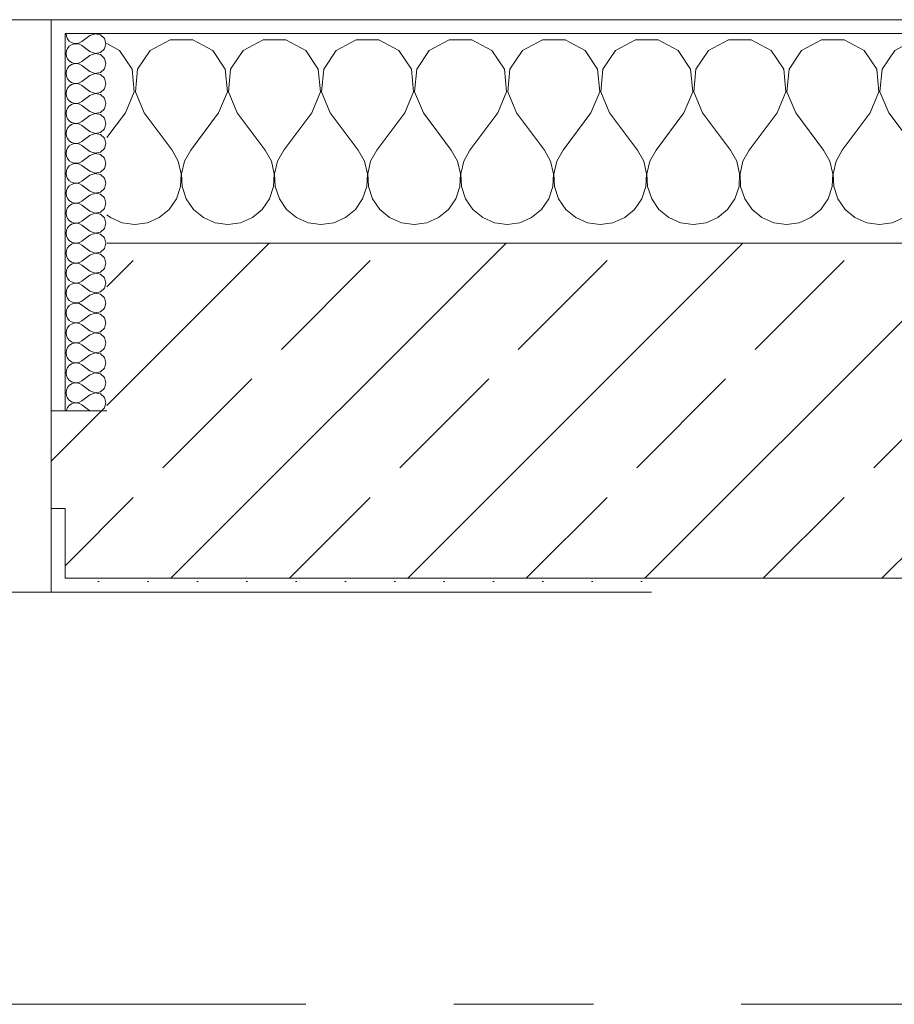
# Model space of a CAD drawing. Header units: metres. Extents: x -3.6 to 65.4, y -11 to 16.8.
# Tile 135 of 178: x 35.918 to 36.544, y 13.15 to 13.855. Entities that reach past the tile are written whole.
import ezdxf

# ---------------------------------------------------------------- set-up
doc = ezdxf.new("R2010")
doc.units = ezdxf.units.M
doc.header["$MEASUREMENT"] = 0
doc.linetypes.add('Strichlinie doppelt', pattern=[0.546806, 0.264583, -0.105833, 0.070556, -0.105833])
doc.layers.add('451 - Universal.Achsen Raster', color=7, linetype='Continuous')
doc.layers.add('604 - Struktur.Wand Aussen', color=7, linetype='Continuous')
pattern_1 = [(0, (0, 0), (0, 0.08660254), [0, -0.05]), (0, (0.025, 0.0433), (0, 0.08660254), [0, -0.05])]
pattern_2 = [(45, (0, 0), (-0.01767767, 0.01767767), [0, -0.025])]

# ---------------------------------------------------------------- blocks, each defined once
blk = doc.blocks.new('*X19')
at = {"layer": '604 - Struktur.Wand Aussen', "color": 7, "linetype": 'Continuous', "lineweight": 5}
for p, q in [((36.02521, 13.84066), (36.0109, 13.83299)), ((36.04145, 13.84066), (36.02521, 13.84066)), ((36.05576, 13.83299), (36.04145, 13.84066)), ((36.09188, 13.84066), (36.07757, 13.83299)), ((36.10812, 13.84066), (36.09188, 13.84066)), ((36.12243, 13.83299), (36.10812, 13.84066)), ((36.15855, 13.84066), (36.14424, 13.83299)), ((36.17479, 13.84066), (36.15855, 13.84066)), ((36.1891, 13.83299), (36.17479, 13.84066)), ((36.22521, 13.84066), (36.2109, 13.83299)), ((36.24145, 13.84066), (36.22521, 13.84066)), ((36.25576, 13.83299), (36.24145, 13.84066)), ((36.29188, 13.84066), (36.27757, 13.83299)), ((36.30812, 13.84066), (36.29188, 13.84066)), ((36.32243, 13.83299), (36.30812, 13.84066)), ((36.35855, 13.84066), (36.34424, 13.83299)), ((36.37479, 13.84066), (36.35855, 13.84066)), ((36.3891, 13.83299), (36.37479, 13.84066)), ((36.42521, 13.84066), (36.4109, 13.83299)), ((36.44145, 13.84066), (36.42521, 13.84066)), ((36.45576, 13.83299), (36.44145, 13.84066)), ((36.49188, 13.84066), (36.47757, 13.83299)), ((36.50812, 13.84066), (36.49188, 13.84066)), ((36.52243, 13.83299), (36.50812, 13.84066)), ((36.55855, 13.84066), (36.54424, 13.83299)), ((36.57479, 13.84066), (36.55855, 13.84066)), ((36.5891, 13.83299), (36.57479, 13.84066)), ((36.62521, 13.84066), (36.6109, 13.83299)), ((36.64145, 13.84066), (36.62521, 13.84066)), ((36.65576, 13.83299), (36.64145, 13.84066)), ((36.69188, 13.84066), (36.67757, 13.83299)), ((36.70812, 13.84066), (36.69188, 13.84066)), ((36.72243, 13.83299), (36.70812, 13.84066)), ((36.75855, 13.84066), (36.74424, 13.83299)), ((36.77479, 13.84066), (36.75855, 13.84066)), ((36.7891, 13.83299), (36.77479, 13.84066)), ((36.82521, 13.84066), (36.8109, 13.83299)), ((36.84145, 13.84066), (36.82521, 13.84066)), ((36.85576, 13.83299), (36.84145, 13.84066)), ((36.89188, 13.84066), (36.87757, 13.83299)), ((36.90812, 13.84066), (36.89188, 13.84066)), ((36.92243, 13.83299), (36.90812, 13.84066)), ((36.95855, 13.84066), (36.94424, 13.83299)), ((36.97479, 13.84066), (36.95855, 13.84066)), ((36.9891, 13.83299), (36.97479, 13.84066)), ((37.02521, 13.84066), (37.0109, 13.83299)), ((37.04145, 13.84066), (37.02521, 13.84066)), ((37.05576, 13.83299), (37.04145, 13.84066)), ((37.09, 13.83965), (37.07757, 13.83299)), ((35.9891, 13.83299), (35.98, 13.83787)), ((35.99808, 13.81947), (35.9891, 13.83299)), ((36.0109, 13.83299), (36.00192, 13.81947)), ((36.06475, 13.81947), (36.05576, 13.83299)), ((36.07757, 13.83299), (36.06858, 13.81947)), ((36.13142, 13.81947), (36.12243, 13.83299)), ((36.14424, 13.83299), (36.13525, 13.81947)), ((36.19808, 13.81947), (36.1891, 13.83299)), ((36.2109, 13.83299), (36.20192, 13.81947)), ((36.26475, 13.81947), (36.25576, 13.83299)), ((36.27757, 13.83299), (36.26858, 13.81947)), ((36.33142, 13.81947), (36.32243, 13.83299)), ((36.34424, 13.83299), (36.33525, 13.81947)), ((36.39808, 13.81947), (36.3891, 13.83299)), ((36.4109, 13.83299), (36.40192, 13.81947)), ((36.46475, 13.81947), (36.45576, 13.83299)), ((36.47757, 13.83299), (36.46858, 13.81947)), ((36.53142, 13.81947), (36.52243, 13.83299)), ((36.54424, 13.83299), (36.53525, 13.81947)), ((36.59808, 13.81947), (36.5891, 13.83299)), ((36.6109, 13.83299), (36.60192, 13.81947)), ((36.66475, 13.81947), (36.65576, 13.83299)), ((36.67757, 13.83299), (36.66858, 13.81947)), ((36.73142, 13.81947), (36.72243, 13.83299)), ((36.74424, 13.83299), (36.73525, 13.81947)), ((36.79808, 13.81947), (36.7891, 13.83299)), ((36.8109, 13.83299), (36.80192, 13.81947)), ((36.86475, 13.81947), (36.85576, 13.83299)), ((36.87757, 13.83299), (36.86858, 13.81947)), ((36.93142, 13.81947), (36.92243, 13.83299)), ((36.94424, 13.83299), (36.93525, 13.81947)), ((36.99808, 13.81947), (36.9891, 13.83299)), ((37.0109, 13.83299), (37.00192, 13.81947)), ((37.06475, 13.81947), (37.05576, 13.83299)), ((37.07757, 13.83299), (37.06858, 13.81947)), ((35.99962, 13.8033), (35.99808, 13.81947)), ((36.00192, 13.81947), (36.00038, 13.8033)), ((36.06629, 13.8033), (36.06475, 13.81947)), ((36.06858, 13.81947), (36.06705, 13.8033)), ((36.13295, 13.8033), (36.13142, 13.81947)), ((36.13525, 13.81947), (36.13371, 13.8033)), ((36.19962, 13.8033), (36.19808, 13.81947)), ((36.20192, 13.81947), (36.20038, 13.8033)), ((36.26629, 13.8033), (36.26475, 13.81947)), ((36.26858, 13.81947), (36.26705, 13.8033)), ((36.33295, 13.8033), (36.33142, 13.81947)), ((36.33525, 13.81947), (36.33371, 13.8033)), ((36.39962, 13.8033), (36.39808, 13.81947)), ((36.40192, 13.81947), (36.40038, 13.8033)), ((36.46629, 13.8033), (36.46475, 13.81947)), ((36.46858, 13.81947), (36.46705, 13.8033)), ((36.53295, 13.8033), (36.53142, 13.81947)), ((36.53525, 13.81947), (36.53371, 13.8033)), ((36.59962, 13.8033), (36.59808, 13.81947)), ((36.60192, 13.81947), (36.60038, 13.8033)), ((36.66629, 13.8033), (36.66475, 13.81947)), ((36.66858, 13.81947), (36.66705, 13.8033)), ((36.73295, 13.8033), (36.73142, 13.81947)), ((36.73525, 13.81947), (36.73371, 13.8033)), ((36.79962, 13.8033), (36.79808, 13.81947)), ((36.80192, 13.81947), (36.80038, 13.8033)), ((36.86629, 13.8033), (36.86475, 13.81947)), ((36.86858, 13.81947), (36.86705, 13.8033)), ((36.93295, 13.8033), (36.93142, 13.81947)), ((36.93525, 13.81947), (36.93371, 13.8033)), ((36.99962, 13.8033), (36.99808, 13.81947)), ((37.00192, 13.81947), (37.00038, 13.8033)), ((37.06629, 13.8033), (37.06475, 13.81947)), ((37.06858, 13.81947), (37.06705, 13.8033)), ((35.99333, 13.78833), (35.99962, 13.8033)), ((36.00038, 13.8033), (36.00667, 13.78833)), ((36.06, 13.78833), (36.06629, 13.8033)), ((36.06705, 13.8033), (36.07333, 13.78833)), ((36.12667, 13.78833), (36.13295, 13.8033)), ((36.13371, 13.8033), (36.14, 13.78833)), ((36.19333, 13.78833), (36.19962, 13.8033)), ((36.20038, 13.8033), (36.20667, 13.78833)), ((36.26, 13.78833), (36.26629, 13.8033)), ((36.26705, 13.8033), (36.27333, 13.78833)), ((36.32667, 13.78833), (36.33295, 13.8033)), ((36.33371, 13.8033), (36.34, 13.78833)), ((36.39333, 13.78833), (36.39962, 13.8033)), ((36.40038, 13.8033), (36.40667, 13.78833)), ((36.46, 13.78833), (36.46629, 13.8033)), ((36.46705, 13.8033), (36.47333, 13.78833)), ((36.52667, 13.78833), (36.53295, 13.8033)), ((36.53371, 13.8033), (36.54, 13.78833)), ((36.59333, 13.78833), (36.59962, 13.8033)), ((36.60038, 13.8033), (36.60667, 13.78833)), ((36.66, 13.78833), (36.66629, 13.8033)), ((36.66705, 13.8033), (36.67333, 13.78833)), ((36.72667, 13.78833), (36.73295, 13.8033)), ((36.73371, 13.8033), (36.74, 13.78833)), ((36.79333, 13.78833), (36.79962, 13.8033)), ((36.80038, 13.8033), (36.80667, 13.78833)), ((36.86, 13.78833), (36.86629, 13.8033)), ((36.86705, 13.8033), (36.87333, 13.78833)), ((36.92667, 13.78833), (36.93295, 13.8033)), ((36.93371, 13.8033), (36.94, 13.78833)), ((36.99333, 13.78833), (36.99962, 13.8033)), ((37.00038, 13.8033), (37.00667, 13.78833)), ((37.06, 13.78833), (37.06629, 13.8033)), ((37.06705, 13.8033), (37.07333, 13.78833)), ((35.99333, 13.78833), (35.98, 13.77056)), ((36.00667, 13.78833), (36.02667, 13.76167)), ((36.06, 13.78833), (36.04, 13.76167)), ((36.07333, 13.78833), (36.09333, 13.76167)), ((36.12667, 13.78833), (36.10667, 13.76167)), ((36.14, 13.78833), (36.16, 13.76167)), ((36.19333, 13.78833), (36.17333, 13.76167)), ((36.20667, 13.78833), (36.22667, 13.76167)), ((36.26, 13.78833), (36.24, 13.76167)), ((36.27333, 13.78833), (36.29333, 13.76167)), ((36.32667, 13.78833), (36.30667, 13.76167)), ((36.34, 13.78833), (36.36, 13.76167)), ((36.39333, 13.78833), (36.37333, 13.76167)), ((36.40667, 13.78833), (36.42667, 13.76167)), ((36.46, 13.78833), (36.44, 13.76167)), ((36.47333, 13.78833), (36.49333, 13.76167)), ((36.52667, 13.78833), (36.50667, 13.76167)), ((36.54, 13.78833), (36.56, 13.76167)), ((36.59333, 13.78833), (36.57333, 13.76167)), ((36.60667, 13.78833), (36.62667, 13.76167)), ((36.66, 13.78833), (36.64, 13.76167)), ((36.67333, 13.78833), (36.69333, 13.76167)), ((36.72667, 13.78833), (36.70667, 13.76167)), ((36.74, 13.78833), (36.76, 13.76167)), ((36.79333, 13.78833), (36.77333, 13.76167)), ((36.80667, 13.78833), (36.82667, 13.76167)), ((36.86, 13.78833), (36.84, 13.76167)), ((36.87333, 13.78833), (36.89333, 13.76167)), ((36.92667, 13.78833), (36.90667, 13.76167)), ((36.94, 13.78833), (36.96, 13.76167)), ((36.99333, 13.78833), (36.97333, 13.76167)), ((37.00667, 13.78833), (37.02667, 13.76167)), ((37.06, 13.78833), (37.04, 13.76167)), ((37.07333, 13.78833), (37.09, 13.76611)), ((36.03112, 13.75362), (36.02667, 13.76167)), ((36.04, 13.76167), (36.03555, 13.75362)), ((36.09778, 13.75362), (36.09333, 13.76167)), ((36.10667, 13.76167), (36.10222, 13.75362)), ((36.16445, 13.75362), (36.16, 13.76167)), ((36.17333, 13.76167), (36.16888, 13.75362)), ((36.23112, 13.75362), (36.22667, 13.76167)), ((36.24, 13.76167), (36.23555, 13.75362)), ((36.29778, 13.75362), (36.29333, 13.76167)), ((36.30667, 13.76167), (36.30222, 13.75362)), ((36.36445, 13.75362), (36.36, 13.76167)), ((36.37333, 13.76167), (36.36888, 13.75362)), ((36.43112, 13.75362), (36.42667, 13.76167)), ((36.44, 13.76167), (36.43555, 13.75362)), ((36.49778, 13.75362), (36.49333, 13.76167)), ((36.50667, 13.76167), (36.50222, 13.75362)), ((36.56445, 13.75362), (36.56, 13.76167)), ((36.57333, 13.76167), (36.56888, 13.75362)), ((36.63112, 13.75362), (36.62667, 13.76167)), ((36.64, 13.76167), (36.63555, 13.75362)), ((36.69778, 13.75362), (36.69333, 13.76167)), ((36.70667, 13.76167), (36.70222, 13.75362)), ((36.76445, 13.75362), (36.76, 13.76167)), ((36.77333, 13.76167), (36.76888, 13.75362)), ((36.83112, 13.75362), (36.82667, 13.76167)), ((36.84, 13.76167), (36.83555, 13.75362)), ((36.89778, 13.75362), (36.89333, 13.76167)), ((36.90667, 13.76167), (36.90222, 13.75362)), ((36.96445, 13.75362), (36.96, 13.76167)), ((36.97333, 13.76167), (36.96888, 13.75362)), ((37.03112, 13.75362), (37.02667, 13.76167)), ((37.04, 13.76167), (37.03555, 13.75362)), ((36.0332, 13.74466), (36.03112, 13.75362)), ((36.03555, 13.75362), (36.03347, 13.74466)), ((36.09987, 13.74466), (36.09778, 13.75362)), ((36.10222, 13.75362), (36.10013, 13.74466)), ((36.16653, 13.74466), (36.16445, 13.75362)), ((36.16888, 13.75362), (36.1668, 13.74466)), ((36.2332, 13.74466), (36.23112, 13.75362)), ((36.23555, 13.75362), (36.23347, 13.74466)), ((36.29987, 13.74466), (36.29778, 13.75362)), ((36.30222, 13.75362), (36.30013, 13.74466)), ((36.36653, 13.74466), (36.36445, 13.75362)), ((36.36888, 13.75362), (36.3668, 13.74466)), ((36.4332, 13.74466), (36.43112, 13.75362)), ((36.43555, 13.75362), (36.43347, 13.74466)), ((36.49987, 13.74466), (36.49778, 13.75362)), ((36.50222, 13.75362), (36.50013, 13.74466)), ((36.56653, 13.74466), (36.56445, 13.75362)), ((36.56888, 13.75362), (36.5668, 13.74466)), ((36.6332, 13.74466), (36.63112, 13.75362)), ((36.63555, 13.75362), (36.63347, 13.74466)), ((36.69987, 13.74466), (36.69778, 13.75362)), ((36.70222, 13.75362), (36.70013, 13.74466)), ((36.76653, 13.74466), (36.76445, 13.75362)), ((36.76888, 13.75362), (36.7668, 13.74466)), ((36.8332, 13.74466), (36.83112, 13.75362)), ((36.83555, 13.75362), (36.83347, 13.74466)), ((36.89987, 13.74466), (36.89778, 13.75362)), ((36.90222, 13.75362), (36.90013, 13.74466)), ((36.96653, 13.74466), (36.96445, 13.75362)), ((36.96888, 13.75362), (36.9668, 13.74466)), ((37.0332, 13.74466), (37.03112, 13.75362)), ((37.03555, 13.75362), (37.03347, 13.74466)), ((36.03275, 13.73547), (36.0332, 13.74466)), ((36.03347, 13.74466), (36.03391, 13.73547)), ((36.09942, 13.73547), (36.09987, 13.74466)), ((36.10013, 13.74466), (36.10058, 13.73547)), ((36.16609, 13.73547), (36.16653, 13.74466)), ((36.1668, 13.74466), (36.16725, 13.73547)), ((36.23275, 13.73547), (36.2332, 13.74466)), ((36.23347, 13.74466), (36.23391, 13.73547)), ((36.29942, 13.73547), (36.29987, 13.74466)), ((36.30013, 13.74466), (36.30058, 13.73547)), ((36.36609, 13.73547), (36.36653, 13.74466)), ((36.3668, 13.74466), (36.36725, 13.73547)), ((36.43275, 13.73547), (36.4332, 13.74466)), ((36.43347, 13.74466), (36.43391, 13.73547)), ((36.49942, 13.73547), (36.49987, 13.74466)), ((36.50013, 13.74466), (36.50058, 13.73547)), ((36.56609, 13.73547), (36.56653, 13.74466)), ((36.5668, 13.74466), (36.56725, 13.73547)), ((36.63275, 13.73547), (36.6332, 13.74466)), ((36.63347, 13.74466), (36.63391, 13.73547)), ((36.69942, 13.73547), (36.69987, 13.74466)), ((36.70013, 13.74466), (36.70058, 13.73547)), ((36.76609, 13.73547), (36.76653, 13.74466)), ((36.7668, 13.74466), (36.76725, 13.73547)), ((36.83275, 13.73547), (36.8332, 13.74466)), ((36.83347, 13.74466), (36.83391, 13.73547)), ((36.89942, 13.73547), (36.89987, 13.74466)), ((36.90013, 13.74466), (36.90058, 13.73547)), ((36.96609, 13.73547), (36.96653, 13.74466)), ((36.9668, 13.74466), (36.96725, 13.73547)), ((37.03275, 13.73547), (37.0332, 13.74466)), ((37.03347, 13.74466), (37.03391, 13.73547)), ((36.02981, 13.72676), (36.03275, 13.73547)), ((36.03391, 13.73547), (36.03685, 13.72676)), ((36.09648, 13.72676), (36.09942, 13.73547)), ((36.10058, 13.73547), (36.10352, 13.72676)), ((36.16315, 13.72676), (36.16609, 13.73547)), ((36.16725, 13.73547), (36.17019, 13.72676)), ((36.22981, 13.72676), (36.23275, 13.73547)), ((36.23391, 13.73547), (36.23685, 13.72676)), ((36.29648, 13.72676), (36.29942, 13.73547)), ((36.30058, 13.73547), (36.30352, 13.72676)), ((36.36315, 13.72676), (36.36609, 13.73547)), ((36.36725, 13.73547), (36.37019, 13.72676)), ((36.42981, 13.72676), (36.43275, 13.73547)), ((36.43391, 13.73547), (36.43685, 13.72676)), ((36.49648, 13.72676), (36.49942, 13.73547)), ((36.50058, 13.73547), (36.50352, 13.72676)), ((36.56315, 13.72676), (36.56609, 13.73547)), ((36.56725, 13.73547), (36.57019, 13.72676)), ((36.62981, 13.72676), (36.63275, 13.73547)), ((36.63391, 13.73547), (36.63685, 13.72676)), ((36.69648, 13.72676), (36.69942, 13.73547)), ((36.70058, 13.73547), (36.70352, 13.72676)), ((36.76315, 13.72676), (36.76609, 13.73547)), ((36.76725, 13.73547), (36.77019, 13.72676)), ((36.82981, 13.72676), (36.83275, 13.73547)), ((36.83391, 13.73547), (36.83685, 13.72676)), ((36.89648, 13.72676), (36.89942, 13.73547)), ((36.90058, 13.73547), (36.90352, 13.72676)), ((36.96315, 13.72676), (36.96609, 13.73547)), ((36.96725, 13.73547), (36.97019, 13.72676)), ((37.02981, 13.72676), (37.03275, 13.73547)), ((37.03391, 13.73547), (37.03685, 13.72676)), ((36.02461, 13.71918), (36.02981, 13.72676)), ((36.03685, 13.72676), (36.04206, 13.71918)), ((36.09127, 13.71918), (36.09648, 13.72676)), ((36.10352, 13.72676), (36.10873, 13.71918)), ((36.15794, 13.71918), (36.16315, 13.72676)), ((36.17019, 13.72676), (36.17539, 13.71918)), ((36.22461, 13.71918), (36.22981, 13.72676)), ((36.23685, 13.72676), (36.24206, 13.71918)), ((36.29127, 13.71918), (36.29648, 13.72676)), ((36.30352, 13.72676), (36.30873, 13.71918)), ((36.35794, 13.71918), (36.36315, 13.72676)), ((36.37019, 13.72676), (36.37539, 13.71918)), ((36.42461, 13.71918), (36.42981, 13.72676)), ((36.43685, 13.72676), (36.44206, 13.71918)), ((36.49127, 13.71918), (36.49648, 13.72676)), ((36.50352, 13.72676), (36.50873, 13.71918)), ((36.55794, 13.71918), (36.56315, 13.72676)), ((36.57019, 13.72676), (36.57539, 13.71918)), ((36.62461, 13.71918), (36.62981, 13.72676)), ((36.63685, 13.72676), (36.64206, 13.71918)), ((36.69127, 13.71918), (36.69648, 13.72676)), ((36.70352, 13.72676), (36.70873, 13.71918)), ((36.75794, 13.71918), (36.76315, 13.72676)), ((36.77019, 13.72676), (36.77539, 13.71918)), ((36.82461, 13.71918), (36.82981, 13.72676)), ((36.83685, 13.72676), (36.84206, 13.71918)), ((36.89127, 13.71918), (36.89648, 13.72676)), ((36.90352, 13.72676), (36.90873, 13.71918)), ((36.95794, 13.71918), (36.96315, 13.72676)), ((36.97019, 13.72676), (36.97539, 13.71918)), ((37.02461, 13.71918), (37.02981, 13.72676)), ((37.03685, 13.72676), (37.04206, 13.71918)), ((35.98, 13.71536), (35.98248, 13.71331)), ((35.98248, 13.71331), (35.99089, 13.7096)), ((36.00911, 13.7096), (36.01752, 13.71331)), ((36.01752, 13.71331), (36.02461, 13.71918)), ((36.04206, 13.71918), (36.04914, 13.71331)), ((36.04914, 13.71331), (36.05756, 13.7096)), ((36.07578, 13.7096), (36.08419, 13.71331)), ((36.08419, 13.71331), (36.09127, 13.71918)), ((36.10873, 13.71918), (36.11581, 13.71331)), ((36.11581, 13.71331), (36.12422, 13.7096)), ((36.14244, 13.7096), (36.15086, 13.71331)), ((36.15086, 13.71331), (36.15794, 13.71918)), ((36.17539, 13.71918), (36.18248, 13.71331)), ((36.18248, 13.71331), (36.19089, 13.7096)), ((36.20911, 13.7096), (36.21752, 13.71331)), ((36.21752, 13.71331), (36.22461, 13.71918)), ((36.24206, 13.71918), (36.24914, 13.71331)), ((36.24914, 13.71331), (36.25756, 13.7096)), ((36.27578, 13.7096), (36.28419, 13.71331)), ((36.28419, 13.71331), (36.29127, 13.71918)), ((36.30873, 13.71918), (36.31581, 13.71331)), ((36.31581, 13.71331), (36.32422, 13.7096)), ((36.34244, 13.7096), (36.35086, 13.71331)), ((36.35086, 13.71331), (36.35794, 13.71918)), ((36.37539, 13.71918), (36.38248, 13.71331)), ((36.38248, 13.71331), (36.39089, 13.7096)), ((36.40911, 13.7096), (36.41752, 13.71331)), ((36.41752, 13.71331), (36.42461, 13.71918)), ((36.44206, 13.71918), (36.44914, 13.71331)), ((36.44914, 13.71331), (36.45756, 13.7096)), ((36.47578, 13.7096), (36.48419, 13.71331)), ((36.48419, 13.71331), (36.49127, 13.71918)), ((36.50873, 13.71918), (36.51581, 13.71331)), ((36.51581, 13.71331), (36.52422, 13.7096)), ((36.54244, 13.7096), (36.55086, 13.71331)), ((36.55086, 13.71331), (36.55794, 13.71918)), ((36.57539, 13.71918), (36.58248, 13.71331)), ((36.58248, 13.71331), (36.59089, 13.7096)), ((36.60911, 13.7096), (36.61752, 13.71331)), ((36.61752, 13.71331), (36.62461, 13.71918)), ((36.64206, 13.71918), (36.64914, 13.71331)), ((36.64914, 13.71331), (36.65756, 13.7096)), ((36.67578, 13.7096), (36.68419, 13.71331)), ((36.68419, 13.71331), (36.69127, 13.71918)), ((36.70873, 13.71918), (36.71581, 13.71331)), ((36.71581, 13.71331), (36.72422, 13.7096)), ((36.74244, 13.7096), (36.75086, 13.71331)), ((36.75086, 13.71331), (36.75794, 13.71918)), ((36.77539, 13.71918), (36.78248, 13.71331)), ((36.78248, 13.71331), (36.79089, 13.7096)), ((36.80911, 13.7096), (36.81752, 13.71331)), ((36.81752, 13.71331), (36.82461, 13.71918)), ((36.84206, 13.71918), (36.84914, 13.71331)), ((36.84914, 13.71331), (36.85756, 13.7096)), ((36.87578, 13.7096), (36.88419, 13.71331)), ((36.88419, 13.71331), (36.89127, 13.71918)), ((36.90873, 13.71918), (36.91581, 13.71331)), ((36.91581, 13.71331), (36.92422, 13.7096)), ((36.94244, 13.7096), (36.95086, 13.71331)), ((36.95086, 13.71331), (36.95794, 13.71918)), ((36.97539, 13.71918), (36.98248, 13.71331)), ((36.98248, 13.71331), (36.99089, 13.7096)), ((37.00911, 13.7096), (37.01752, 13.71331)), ((37.01752, 13.71331), (37.02461, 13.71918)), ((37.04206, 13.71918), (37.04914, 13.71331)), ((37.04914, 13.71331), (37.05756, 13.7096)), ((37.07578, 13.7096), (37.08419, 13.71331)), ((37.08419, 13.71331), (37.09, 13.71813)), ((35.99089, 13.7096), (36, 13.70833)), ((36, 13.70833), (36.00911, 13.7096)), ((36.05756, 13.7096), (36.06667, 13.70833)), ((36.06667, 13.70833), (36.07578, 13.7096)), ((36.12422, 13.7096), (36.13333, 13.70833)), ((36.13333, 13.70833), (36.14244, 13.7096)), ((36.19089, 13.7096), (36.2, 13.70833)), ((36.2, 13.70833), (36.20911, 13.7096)), ((36.25756, 13.7096), (36.26667, 13.70833)), ((36.26667, 13.70833), (36.27578, 13.7096)), ((36.32422, 13.7096), (36.33333, 13.70833)), ((36.33333, 13.70833), (36.34244, 13.7096)), ((36.39089, 13.7096), (36.4, 13.70833)), ((36.4, 13.70833), (36.40911, 13.7096)), ((36.45756, 13.7096), (36.46667, 13.70833)), ((36.46667, 13.70833), (36.47578, 13.7096)), ((36.52422, 13.7096), (36.53333, 13.70833)), ((36.53333, 13.70833), (36.54244, 13.7096)), ((36.59089, 13.7096), (36.6, 13.70833)), ((36.6, 13.70833), (36.60911, 13.7096)), ((36.65756, 13.7096), (36.66667, 13.70833)), ((36.66667, 13.70833), (36.67578, 13.7096)), ((36.72422, 13.7096), (36.73333, 13.70833)), ((36.73333, 13.70833), (36.74244, 13.7096)), ((36.79089, 13.7096), (36.8, 13.70833)), ((36.8, 13.70833), (36.80911, 13.7096)), ((36.85756, 13.7096), (36.86667, 13.70833)), ((36.86667, 13.70833), (36.87578, 13.7096)), ((36.92422, 13.7096), (36.93333, 13.70833)), ((36.93333, 13.70833), (36.94244, 13.7096)), ((36.99089, 13.7096), (37, 13.70833)), ((37, 13.70833), (37.00911, 13.7096)), ((37.05756, 13.7096), (37.06667, 13.70833)), ((37.06667, 13.70833), (37.07578, 13.7096))]:
    blk.add_line(p, q, dxfattribs=at)
blk = doc.blocks.new('*X44')
at = {"layer": '604 - Struktur.Wand Aussen', "color": 7, "linetype": 'Continuous', "lineweight": 5}
for p, q in [((35.95071, 13.845), (35.95099, 13.84305)), ((35.95099, 13.84305), (35.95178, 13.84124)), ((35.95178, 13.84124), (35.95304, 13.83973)), ((35.95304, 13.83973), (35.95466, 13.83861)), ((35.96786, 13.84357), (35.96214, 13.83929)), ((35.9715, 13.84497), (35.96786, 13.84357)), ((35.97534, 13.84425), (35.9715, 13.84497)), ((35.97822, 13.84161), (35.97534, 13.84425)), ((35.97929, 13.83786), (35.97822, 13.84161)), ((35.95099, 13.83267), (35.95071, 13.83071)), ((35.95178, 13.83447), (35.95099, 13.83267)), ((35.95304, 13.83599), (35.95178, 13.83447)), ((35.95466, 13.8371), (35.95304, 13.83599)), ((35.95466, 13.83861), (35.95653, 13.83798)), ((35.95653, 13.83773), (35.95466, 13.8371)), ((35.95653, 13.83798), (35.9585, 13.83789)), ((35.9585, 13.83783), (35.95653, 13.83773)), ((35.9585, 13.83789), (35.96042, 13.83833)), ((35.96042, 13.83738), (35.9585, 13.83783)), ((35.96042, 13.83833), (35.96214, 13.83929)), ((35.96214, 13.83643), (35.96042, 13.83738)), ((35.96786, 13.83214), (35.96214, 13.83643)), ((35.97534, 13.83147), (35.97822, 13.8341)), ((35.97822, 13.8341), (35.97929, 13.83786)), ((35.95071, 13.83071), (35.95099, 13.82876)), ((35.95099, 13.82876), (35.95178, 13.82696)), ((35.95178, 13.82696), (35.95304, 13.82544)), ((35.95304, 13.82544), (35.95466, 13.82433)), ((35.96786, 13.82929), (35.96214, 13.825)), ((35.96786, 13.83214), (35.9715, 13.83074)), ((35.9715, 13.83069), (35.96786, 13.82929)), ((35.9715, 13.83074), (35.97534, 13.83147)), ((35.97534, 13.82996), (35.9715, 13.83069)), ((35.97822, 13.82733), (35.97534, 13.82996)), ((35.97929, 13.82357), (35.97822, 13.82733)), ((35.95099, 13.81838), (35.95071, 13.81643)), ((35.95178, 13.82018), (35.95099, 13.81838)), ((35.95304, 13.8217), (35.95178, 13.82018)), ((35.95466, 13.82282), (35.95304, 13.8217)), ((35.95466, 13.82433), (35.95653, 13.8237)), ((35.95653, 13.82345), (35.95466, 13.82282)), ((35.95653, 13.8237), (35.9585, 13.8236)), ((35.9585, 13.82354), (35.95653, 13.82345)), ((35.9585, 13.8236), (35.96042, 13.82405)), ((35.96042, 13.8231), (35.9585, 13.82354)), ((35.96042, 13.82405), (35.96214, 13.825)), ((35.96214, 13.82214), (35.96042, 13.8231)), ((35.96786, 13.81786), (35.96214, 13.82214)), ((35.97534, 13.81718), (35.97822, 13.81982)), ((35.97822, 13.81982), (35.97929, 13.82357)), ((35.95071, 13.81643), (35.95099, 13.81448)), ((35.95099, 13.81448), (35.95178, 13.81267)), ((35.95178, 13.81267), (35.95304, 13.81116)), ((35.96786, 13.815), (35.96214, 13.81071)), ((35.96786, 13.81786), (35.9715, 13.81646)), ((35.9715, 13.8164), (35.96786, 13.815)), ((35.9715, 13.81646), (35.97534, 13.81718)), ((35.97534, 13.81567), (35.9715, 13.8164)), ((35.97822, 13.81304), (35.97534, 13.81567)), ((35.97929, 13.80929), (35.97822, 13.81304)), ((35.95178, 13.8059), (35.95099, 13.80409)), ((35.95304, 13.80742), (35.95178, 13.8059)), ((35.95304, 13.81116), (35.95466, 13.81004)), ((35.95466, 13.80853), (35.95304, 13.80742)), ((35.95466, 13.81004), (35.95653, 13.80941)), ((35.95653, 13.80916), (35.95466, 13.80853)), ((35.95653, 13.80941), (35.9585, 13.80931)), ((35.9585, 13.80926), (35.95653, 13.80916)), ((35.9585, 13.80931), (35.96042, 13.80976)), ((35.96042, 13.80881), (35.9585, 13.80926)), ((35.96042, 13.80976), (35.96214, 13.81071)), ((35.96214, 13.80786), (35.96042, 13.80881)), ((35.96786, 13.80357), (35.96214, 13.80786)), ((35.97534, 13.8029), (35.97822, 13.80553)), ((35.97822, 13.80553), (35.97929, 13.80929)), ((35.95099, 13.80409), (35.95071, 13.80214)), ((35.95071, 13.80214), (35.95099, 13.80019)), ((35.95099, 13.80019), (35.95178, 13.79839)), ((35.95178, 13.79839), (35.95304, 13.79687)), ((35.96786, 13.80071), (35.96214, 13.79643)), ((35.96786, 13.80357), (35.9715, 13.80217)), ((35.9715, 13.80211), (35.96786, 13.80071)), ((35.9715, 13.80217), (35.97534, 13.8029)), ((35.97534, 13.80139), (35.9715, 13.80211)), ((35.97822, 13.79876), (35.97534, 13.80139)), ((35.97929, 13.795), (35.97822, 13.79876)), ((35.95178, 13.79161), (35.95099, 13.78981)), ((35.95304, 13.79313), (35.95178, 13.79161)), ((35.95304, 13.79687), (35.95466, 13.79575)), ((35.95466, 13.79425), (35.95304, 13.79313)), ((35.95466, 13.79575), (35.95653, 13.79512)), ((35.95653, 13.79488), (35.95466, 13.79425)), ((35.95653, 13.79512), (35.9585, 13.79503)), ((35.9585, 13.79497), (35.95653, 13.79488)), ((35.9585, 13.79503), (35.96042, 13.79547)), ((35.96042, 13.79453), (35.9585, 13.79497)), ((35.96042, 13.79547), (35.96214, 13.79643)), ((35.96214, 13.79357), (35.96042, 13.79453)), ((35.96786, 13.78929), (35.96214, 13.79357)), ((35.97534, 13.78861), (35.97822, 13.79124)), ((35.97822, 13.79124), (35.97929, 13.795)), ((35.95099, 13.78981), (35.95071, 13.78786)), ((35.95071, 13.78786), (35.95099, 13.78591)), ((35.95099, 13.78591), (35.95178, 13.7841)), ((35.95178, 13.7841), (35.95304, 13.78258)), ((35.96786, 13.78643), (35.96214, 13.78214)), ((35.96786, 13.78929), (35.9715, 13.78789)), ((35.9715, 13.78783), (35.96786, 13.78643)), ((35.9715, 13.78789), (35.97534, 13.78861)), ((35.97534, 13.7871), (35.9715, 13.78783)), ((35.97822, 13.78447), (35.97534, 13.7871)), ((35.97929, 13.78071), (35.97822, 13.78447)), ((35.95178, 13.77733), (35.95099, 13.77552)), ((35.95304, 13.77884), (35.95178, 13.77733)), ((35.95304, 13.78258), (35.95466, 13.78147)), ((35.95466, 13.77996), (35.95304, 13.77884)), ((35.95466, 13.78147), (35.95653, 13.78084)), ((35.95653, 13.78059), (35.95466, 13.77996)), ((35.95653, 13.78084), (35.9585, 13.78074)), ((35.9585, 13.78069), (35.95653, 13.78059)), ((35.9585, 13.78074), (35.96042, 13.78119)), ((35.96042, 13.78024), (35.9585, 13.78069)), ((35.96042, 13.78119), (35.96214, 13.78214)), ((35.96214, 13.77929), (35.96042, 13.78024)), ((35.96786, 13.775), (35.96214, 13.77929)), ((35.97534, 13.77433), (35.97822, 13.77696)), ((35.97822, 13.77696), (35.97929, 13.78071)), ((35.95099, 13.77552), (35.95071, 13.77357)), ((35.95071, 13.77357), (35.95099, 13.77162)), ((35.95099, 13.77162), (35.95178, 13.76982)), ((35.95178, 13.76982), (35.95304, 13.7683)), ((35.96786, 13.77214), (35.96214, 13.76786)), ((35.96786, 13.775), (35.9715, 13.7736)), ((35.9715, 13.77354), (35.96786, 13.77214)), ((35.9715, 13.7736), (35.97534, 13.77433)), ((35.97534, 13.77282), (35.9715, 13.77354)), ((35.97822, 13.77018), (35.97534, 13.77282)), ((35.97929, 13.76643), (35.97822, 13.77018)), ((35.95178, 13.76304), (35.95099, 13.76124)), ((35.95304, 13.76456), (35.95178, 13.76304)), ((35.95304, 13.7683), (35.95466, 13.76718)), ((35.95466, 13.76567), (35.95304, 13.76456)), ((35.95466, 13.76718), (35.95653, 13.76655)), ((35.95653, 13.7663), (35.95466, 13.76567)), ((35.95653, 13.76655), (35.9585, 13.76646)), ((35.9585, 13.7664), (35.95653, 13.7663)), ((35.9585, 13.76646), (35.96042, 13.7669)), ((35.96042, 13.76595), (35.9585, 13.7664)), ((35.96042, 13.7669), (35.96214, 13.76786)), ((35.96214, 13.765), (35.96042, 13.76595)), ((35.96786, 13.76071), (35.96214, 13.765)), ((35.97534, 13.76004), (35.97822, 13.76267)), ((35.97822, 13.76267), (35.97929, 13.76643)), ((35.95099, 13.76124), (35.95071, 13.75929)), ((35.95071, 13.75929), (35.95099, 13.75733)), ((35.95099, 13.75733), (35.95178, 13.75553)), ((35.95178, 13.75553), (35.95304, 13.75401)), ((35.96786, 13.75786), (35.96214, 13.75357)), ((35.96786, 13.76071), (35.9715, 13.75931)), ((35.9715, 13.75926), (35.96786, 13.75786)), ((35.9715, 13.75931), (35.97534, 13.76004)), ((35.97534, 13.75853), (35.9715, 13.75926)), ((35.97822, 13.7559), (35.97534, 13.75853)), ((35.97929, 13.75214), (35.97822, 13.7559)), ((35.95178, 13.74876), (35.95099, 13.74695)), ((35.95304, 13.75027), (35.95178, 13.74876)), ((35.95304, 13.75401), (35.95466, 13.7529)), ((35.95466, 13.75139), (35.95304, 13.75027)), ((35.95466, 13.7529), (35.95653, 13.75227)), ((35.95653, 13.75202), (35.95466, 13.75139)), ((35.95653, 13.75227), (35.9585, 13.75217)), ((35.9585, 13.75211), (35.95653, 13.75202)), ((35.9585, 13.75217), (35.96042, 13.75262)), ((35.96042, 13.75167), (35.9585, 13.75211)), ((35.96042, 13.75262), (35.96214, 13.75357)), ((35.96214, 13.75071), (35.96042, 13.75167)), ((35.96786, 13.74643), (35.96214, 13.75071)), ((35.97534, 13.74575), (35.97822, 13.74839)), ((35.97822, 13.74839), (35.97929, 13.75214)), ((35.95099, 13.74695), (35.95071, 13.745)), ((35.95071, 13.745), (35.95099, 13.74305)), ((35.95099, 13.74305), (35.95178, 13.74124)), ((35.95178, 13.74124), (35.95304, 13.73973)), ((35.96786, 13.74357), (35.96214, 13.73929)), ((35.96786, 13.74643), (35.9715, 13.74503)), ((35.9715, 13.74497), (35.96786, 13.74357)), ((35.9715, 13.74503), (35.97534, 13.74575)), ((35.97534, 13.74425), (35.9715, 13.74497)), ((35.97822, 13.74161), (35.97534, 13.74425)), ((35.97929, 13.73786), (35.97822, 13.74161)), ((35.95178, 13.73447), (35.95099, 13.73267)), ((35.95304, 13.73599), (35.95178, 13.73447)), ((35.95304, 13.73973), (35.95466, 13.73861)), ((35.95466, 13.7371), (35.95304, 13.73599)), ((35.95466, 13.73861), (35.95653, 13.73798)), ((35.95653, 13.73773), (35.95466, 13.7371)), ((35.95653, 13.73798), (35.9585, 13.73789)), ((35.9585, 13.73783), (35.95653, 13.73773)), ((35.9585, 13.73789), (35.96042, 13.73833)), ((35.96042, 13.73738), (35.9585, 13.73783)), ((35.96042, 13.73833), (35.96214, 13.73929)), ((35.96214, 13.73643), (35.96042, 13.73738)), ((35.96786, 13.73214), (35.96214, 13.73643)), ((35.97534, 13.73147), (35.97822, 13.7341)), ((35.97822, 13.7341), (35.97929, 13.73786)), ((35.95099, 13.73267), (35.95071, 13.73071)), ((35.95071, 13.73071), (35.95099, 13.72876)), ((35.95099, 13.72876), (35.95178, 13.72696)), ((35.95178, 13.72696), (35.95304, 13.72544)), ((35.96786, 13.72929), (35.96214, 13.725)), ((35.96786, 13.73214), (35.9715, 13.73074)), ((35.9715, 13.73069), (35.96786, 13.72929)), ((35.9715, 13.73074), (35.97534, 13.73147)), ((35.97534, 13.72996), (35.9715, 13.73069)), ((35.97822, 13.72733), (35.97534, 13.72996)), ((35.97929, 13.72357), (35.97822, 13.72733)), ((35.95178, 13.72018), (35.95099, 13.71838)), ((35.95304, 13.7217), (35.95178, 13.72018)), ((35.95304, 13.72544), (35.95466, 13.72433)), ((35.95466, 13.72282), (35.95304, 13.7217)), ((35.95466, 13.72433), (35.95653, 13.7237)), ((35.95653, 13.72345), (35.95466, 13.72282)), ((35.95653, 13.7237), (35.9585, 13.7236)), ((35.9585, 13.72354), (35.95653, 13.72345)), ((35.9585, 13.7236), (35.96042, 13.72405)), ((35.96042, 13.7231), (35.9585, 13.72354)), ((35.96042, 13.72405), (35.96214, 13.725)), ((35.96214, 13.72214), (35.96042, 13.7231)), ((35.96786, 13.71786), (35.96214, 13.72214)), ((35.97534, 13.71718), (35.97822, 13.71982)), ((35.97822, 13.71982), (35.97929, 13.72357)), ((35.95099, 13.71838), (35.95071, 13.71643)), ((35.95071, 13.71643), (35.95099, 13.71448)), ((35.95099, 13.71448), (35.95178, 13.71267)), ((35.95178, 13.71267), (35.95304, 13.71116)), ((35.96786, 13.715), (35.96214, 13.71071)), ((35.96786, 13.71786), (35.9715, 13.71646)), ((35.9715, 13.7164), (35.96786, 13.715)), ((35.9715, 13.71646), (35.97534, 13.71718)), ((35.97534, 13.71567), (35.9715, 13.7164)), ((35.97822, 13.71304), (35.97534, 13.71567)), ((35.97929, 13.70929), (35.97822, 13.71304)), ((35.95178, 13.7059), (35.95099, 13.70409)), ((35.95304, 13.70742), (35.95178, 13.7059)), ((35.95304, 13.71116), (35.95466, 13.71004)), ((35.95466, 13.70853), (35.95304, 13.70742)), ((35.95466, 13.71004), (35.95653, 13.70941)), ((35.95653, 13.70916), (35.95466, 13.70853)), ((35.95653, 13.70941), (35.9585, 13.70931)), ((35.9585, 13.70926), (35.95653, 13.70916)), ((35.9585, 13.70931), (35.96042, 13.70976)), ((35.96042, 13.70881), (35.9585, 13.70926)), ((35.96042, 13.70976), (35.96214, 13.71071)), ((35.96214, 13.70786), (35.96042, 13.70881)), ((35.96786, 13.70357), (35.96214, 13.70786)), ((35.97822, 13.70553), (35.97929, 13.70929)), ((35.95099, 13.70409), (35.95071, 13.70214)), ((35.95071, 13.70214), (35.95099, 13.70019)), ((35.95099, 13.70019), (35.95178, 13.69839)), ((35.96786, 13.70071), (35.96214, 13.69643)), ((35.96786, 13.70357), (35.9715, 13.70217)), ((35.9715, 13.70211), (35.96786, 13.70071)), ((35.9715, 13.70217), (35.97534, 13.7029)), ((35.97534, 13.70139), (35.9715, 13.70211)), ((35.97534, 13.7029), (35.97822, 13.70553)), ((35.97822, 13.69876), (35.97534, 13.70139)), ((35.97929, 13.695), (35.97822, 13.69876)), ((35.95178, 13.69161), (35.95099, 13.68981)), ((35.95178, 13.69839), (35.95304, 13.69687)), ((35.95304, 13.69313), (35.95178, 13.69161)), ((35.95304, 13.69687), (35.95466, 13.69575)), ((35.95466, 13.69425), (35.95304, 13.69313)), ((35.95466, 13.69575), (35.95653, 13.69512)), ((35.95653, 13.69488), (35.95466, 13.69425)), ((35.95653, 13.69512), (35.9585, 13.69503)), ((35.9585, 13.69497), (35.95653, 13.69488)), ((35.9585, 13.69503), (35.96042, 13.69547)), ((35.96042, 13.69453), (35.9585, 13.69497)), ((35.96042, 13.69547), (35.96214, 13.69643)), ((35.96214, 13.69357), (35.96042, 13.69453)), ((35.96786, 13.68929), (35.96214, 13.69357)), ((35.97822, 13.69124), (35.97929, 13.695)), ((35.95099, 13.68981), (35.95071, 13.68786)), ((35.95071, 13.68786), (35.95099, 13.68591)), ((35.95099, 13.68591), (35.95178, 13.6841)), ((35.96786, 13.68643), (35.96214, 13.68214)), ((35.96786, 13.68929), (35.9715, 13.68789)), ((35.9715, 13.68783), (35.96786, 13.68643)), ((35.9715, 13.68789), (35.97534, 13.68861)), ((35.97534, 13.6871), (35.9715, 13.68783)), ((35.97534, 13.68861), (35.97822, 13.69124)), ((35.97822, 13.68447), (35.97534, 13.6871)), ((35.97929, 13.68071), (35.97822, 13.68447)), ((35.95178, 13.6841), (35.95304, 13.68258)), ((35.95304, 13.67884), (35.95178, 13.67733)), ((35.95304, 13.68258), (35.95466, 13.68147)), ((35.95466, 13.67996), (35.95304, 13.67884)), ((35.95466, 13.68147), (35.95653, 13.68084)), ((35.95653, 13.68059), (35.95466, 13.67996)), ((35.95653, 13.68084), (35.9585, 13.68074)), ((35.9585, 13.68069), (35.95653, 13.68059)), ((35.9585, 13.68074), (35.96042, 13.68119)), ((35.96042, 13.68024), (35.9585, 13.68069)), ((35.96042, 13.68119), (35.96214, 13.68214)), ((35.96214, 13.67929), (35.96042, 13.68024)), ((35.96786, 13.675), (35.96214, 13.67929)), ((35.97822, 13.67696), (35.97929, 13.68071)), ((35.95099, 13.67552), (35.95071, 13.67357)), ((35.95071, 13.67357), (35.95099, 13.67162)), ((35.95178, 13.67733), (35.95099, 13.67552)), ((35.95099, 13.67162), (35.95178, 13.66982)), ((35.96786, 13.67214), (35.96214, 13.66786)), ((35.96786, 13.675), (35.9715, 13.6736)), ((35.9715, 13.67354), (35.96786, 13.67214)), ((35.9715, 13.6736), (35.97534, 13.67433)), ((35.97534, 13.67282), (35.9715, 13.67354)), ((35.97534, 13.67433), (35.97822, 13.67696)), ((35.97822, 13.67018), (35.97534, 13.67282)), ((35.95178, 13.66982), (35.95304, 13.6683)), ((35.95304, 13.66456), (35.95178, 13.66304)), ((35.95304, 13.6683), (35.95466, 13.66718)), ((35.95466, 13.66567), (35.95304, 13.66456)), ((35.95466, 13.66718), (35.95653, 13.66655)), ((35.95653, 13.6663), (35.95466, 13.66567)), ((35.95653, 13.66655), (35.9585, 13.66646)), ((35.9585, 13.6664), (35.95653, 13.6663)), ((35.9585, 13.66646), (35.96042, 13.6669)), ((35.96042, 13.66595), (35.9585, 13.6664)), ((35.96042, 13.6669), (35.96214, 13.66786)), ((35.96214, 13.665), (35.96042, 13.66595)), ((35.96786, 13.66071), (35.96214, 13.665)), ((35.97929, 13.66643), (35.97822, 13.67018)), ((35.97822, 13.66267), (35.97929, 13.66643)), ((35.95099, 13.66124), (35.95071, 13.65929)), ((35.95071, 13.65929), (35.95099, 13.65733)), ((35.95178, 13.66304), (35.95099, 13.66124)), ((35.95099, 13.65733), (35.95178, 13.65553)), ((35.96786, 13.65786), (35.96214, 13.65357)), ((35.96786, 13.66071), (35.9715, 13.65931)), ((35.9715, 13.65926), (35.96786, 13.65786)), ((35.9715, 13.65931), (35.97534, 13.66004)), ((35.97534, 13.65853), (35.9715, 13.65926)), ((35.97534, 13.66004), (35.97822, 13.66267)), ((35.97822, 13.6559), (35.97534, 13.65853)), ((35.95178, 13.65553), (35.95304, 13.65401)), ((35.95304, 13.65027), (35.95178, 13.64876)), ((35.95304, 13.65401), (35.95466, 13.6529)), ((35.95466, 13.65139), (35.95304, 13.65027)), ((35.95466, 13.6529), (35.95653, 13.65227)), ((35.95653, 13.65202), (35.95466, 13.65139)), ((35.95653, 13.65227), (35.9585, 13.65217)), ((35.9585, 13.65211), (35.95653, 13.65202)), ((35.9585, 13.65217), (35.96042, 13.65262)), ((35.96042, 13.65167), (35.9585, 13.65211)), ((35.96042, 13.65262), (35.96214, 13.65357)), ((35.96214, 13.65071), (35.96042, 13.65167)), ((35.96786, 13.64643), (35.96214, 13.65071)), ((35.97929, 13.65214), (35.97822, 13.6559)), ((35.97822, 13.64839), (35.97929, 13.65214)), ((35.95099, 13.64695), (35.95071, 13.645)), ((35.95071, 13.645), (35.95099, 13.64305)), ((35.95178, 13.64876), (35.95099, 13.64695)), ((35.95099, 13.64305), (35.95178, 13.64124)), ((35.96786, 13.64357), (35.96214, 13.63929)), ((35.96786, 13.64643), (35.9715, 13.64503)), ((35.9715, 13.64497), (35.96786, 13.64357)), ((35.9715, 13.64503), (35.97534, 13.64575)), ((35.97534, 13.64425), (35.9715, 13.64497)), ((35.97534, 13.64575), (35.97822, 13.64839)), ((35.97822, 13.64161), (35.97534, 13.64425)), ((35.95178, 13.64124), (35.95304, 13.63973)), ((35.95304, 13.63599), (35.95178, 13.63447)), ((35.95304, 13.63973), (35.95466, 13.63861)), ((35.95466, 13.6371), (35.95304, 13.63599)), ((35.95466, 13.63861), (35.95653, 13.63798)), ((35.95653, 13.63773), (35.95466, 13.6371)), ((35.95653, 13.63798), (35.9585, 13.63789)), ((35.9585, 13.63783), (35.95653, 13.63773)), ((35.9585, 13.63789), (35.96042, 13.63833)), ((35.96042, 13.63738), (35.9585, 13.63783)), ((35.96042, 13.63833), (35.96214, 13.63929)), ((35.96214, 13.63643), (35.96042, 13.63738)), ((35.96786, 13.63214), (35.96214, 13.63643)), ((35.97929, 13.63786), (35.97822, 13.64161)), ((35.97822, 13.6341), (35.97929, 13.63786)), ((35.95099, 13.63267), (35.95071, 13.63071)), ((35.95071, 13.63071), (35.95099, 13.62876)), ((35.95178, 13.63447), (35.95099, 13.63267)), ((35.95099, 13.62876), (35.95178, 13.62696)), ((35.96786, 13.62929), (35.96214, 13.625)), ((35.96786, 13.63214), (35.9715, 13.63074)), ((35.9715, 13.63069), (35.96786, 13.62929)), ((35.9715, 13.63074), (35.97534, 13.63147)), ((35.97534, 13.62996), (35.9715, 13.63069)), ((35.97534, 13.63147), (35.97822, 13.6341)), ((35.97822, 13.62733), (35.97534, 13.62996)), ((35.95178, 13.62696), (35.95304, 13.62544)), ((35.95304, 13.6217), (35.95178, 13.62018)), ((35.95304, 13.62544), (35.95466, 13.62433)), ((35.95466, 13.62282), (35.95304, 13.6217)), ((35.95466, 13.62433), (35.95653, 13.6237)), ((35.95653, 13.62345), (35.95466, 13.62282)), ((35.95653, 13.6237), (35.9585, 13.6236)), ((35.9585, 13.62354), (35.95653, 13.62345)), ((35.9585, 13.6236), (35.96042, 13.62405)), ((35.96042, 13.6231), (35.9585, 13.62354)), ((35.96042, 13.62405), (35.96214, 13.625)), ((35.96214, 13.62214), (35.96042, 13.6231)), ((35.96786, 13.61786), (35.96214, 13.62214)), ((35.97929, 13.62357), (35.97822, 13.62733)), ((35.97822, 13.61982), (35.97929, 13.62357)), ((35.95099, 13.61838), (35.95071, 13.61643)), ((35.95071, 13.61643), (35.95099, 13.61448)), ((35.95178, 13.62018), (35.95099, 13.61838)), ((35.95099, 13.61448), (35.95178, 13.61267)), ((35.96786, 13.615), (35.96214, 13.61071)), ((35.96786, 13.61786), (35.9715, 13.61646)), ((35.9715, 13.6164), (35.96786, 13.615)), ((35.9715, 13.61646), (35.97534, 13.61718)), ((35.97534, 13.61567), (35.9715, 13.6164)), ((35.97534, 13.61718), (35.97822, 13.61982)), ((35.97822, 13.61304), (35.97534, 13.61567)), ((35.95178, 13.61267), (35.95304, 13.61116)), ((35.95304, 13.60742), (35.95178, 13.6059)), ((35.95304, 13.61116), (35.95466, 13.61004)), ((35.95466, 13.60853), (35.95304, 13.60742)), ((35.95466, 13.61004), (35.95653, 13.60941)), ((35.95653, 13.60916), (35.95466, 13.60853)), ((35.95653, 13.60941), (35.9585, 13.60931)), ((35.9585, 13.60926), (35.95653, 13.60916)), ((35.9585, 13.60931), (35.96042, 13.60976)), ((35.96042, 13.60881), (35.9585, 13.60926)), ((35.96042, 13.60976), (35.96214, 13.61071)), ((35.96214, 13.60786), (35.96042, 13.60881)), ((35.96786, 13.60357), (35.96214, 13.60786)), ((35.97929, 13.60929), (35.97822, 13.61304)), ((35.97822, 13.60553), (35.97929, 13.60929)), ((35.95099, 13.60409), (35.95071, 13.60214)), ((35.95071, 13.60214), (35.95099, 13.60019)), ((35.95178, 13.6059), (35.95099, 13.60409)), ((35.95099, 13.60019), (35.95178, 13.59839)), ((35.96786, 13.60071), (35.96214, 13.59643)), ((35.96786, 13.60357), (35.9715, 13.60217)), ((35.9715, 13.60211), (35.96786, 13.60071)), ((35.9715, 13.60217), (35.97534, 13.6029)), ((35.97534, 13.60139), (35.9715, 13.60211)), ((35.97534, 13.6029), (35.97822, 13.60553)), ((35.97822, 13.59876), (35.97534, 13.60139)), ((35.95178, 13.59839), (35.95304, 13.59687)), ((35.95304, 13.59313), (35.95178, 13.59161)), ((35.95304, 13.59687), (35.95466, 13.59575)), ((35.95466, 13.59425), (35.95304, 13.59313)), ((35.95466, 13.59575), (35.95653, 13.59512)), ((35.95653, 13.59488), (35.95466, 13.59425)), ((35.95653, 13.59512), (35.9585, 13.59503)), ((35.9585, 13.59497), (35.95653, 13.59488)), ((35.9585, 13.59503), (35.96042, 13.59547)), ((35.96042, 13.59453), (35.9585, 13.59497)), ((35.96042, 13.59547), (35.96214, 13.59643)), ((35.96214, 13.59357), (35.96042, 13.59453)), ((35.96786, 13.58929), (35.96214, 13.59357)), ((35.97929, 13.595), (35.97822, 13.59876)), ((35.97822, 13.59124), (35.97929, 13.595)), ((35.95099, 13.58981), (35.95071, 13.58786)), ((35.95071, 13.58786), (35.95099, 13.58591)), ((35.95178, 13.59161), (35.95099, 13.58981)), ((35.95099, 13.58591), (35.95178, 13.5841)), ((35.96786, 13.58643), (35.96214, 13.58214)), ((35.96786, 13.58929), (35.9715, 13.58789)), ((35.9715, 13.58783), (35.96786, 13.58643)), ((35.9715, 13.58789), (35.97534, 13.58861)), ((35.97534, 13.5871), (35.9715, 13.58783)), ((35.97534, 13.58861), (35.97822, 13.59124)), ((35.97822, 13.58447), (35.97534, 13.5871)), ((35.95178, 13.5841), (35.95304, 13.58258)), ((35.95304, 13.57884), (35.95178, 13.57733)), ((35.95304, 13.58258), (35.95466, 13.58147)), ((35.95466, 13.57996), (35.95304, 13.57884)), ((35.95466, 13.58147), (35.95653, 13.58084)), ((35.95653, 13.58059), (35.95466, 13.57996)), ((35.95653, 13.58084), (35.9585, 13.58074)), ((35.9585, 13.58069), (35.95653, 13.58059)), ((35.9585, 13.58074), (35.96042, 13.58119)), ((35.96042, 13.58024), (35.9585, 13.58069)), ((35.96042, 13.58119), (35.96214, 13.58214)), ((35.96214, 13.57929), (35.96042, 13.58024)), ((35.96786, 13.575), (35.96214, 13.57929)), ((35.97929, 13.58071), (35.97822, 13.58447)), ((35.97822, 13.57696), (35.97929, 13.58071)), ((35.95099, 13.57552), (35.95091, 13.575)), ((35.95178, 13.57733), (35.95099, 13.57552)), ((35.97608, 13.575), (35.97822, 13.57696))]:
    blk.add_line(p, q, dxfattribs=at)

msp = doc.modelspace()

# ---------------------------------------------------------------- hatches: boundary and pattern name
at = {"layer": '604 - Struktur.Wand Aussen', "linetype": 'Continuous', "lineweight": 0, "true_color": 0x000000}
h = msp.add_hatch(dxfattribs=at)
h.set_pattern_fill('Verputz_0001', color=18, style=0, pattern_type=2)
h.set_pattern_definition(pattern_1)
h.paths.add_polyline_path([(35.95, 13.855), (35.94, 13.855), (35.94, 13.575), (35.95, 13.575)])
h = msp.add_hatch(dxfattribs=at)
h.set_pattern_fill('Verputz_0001', color=18, style=0, pattern_type=2)
h.set_pattern_definition(pattern_1)
h.paths.add_polyline_path([(35.95, 13.855), (35.95, 13.845), (37.12, 13.845), (37.12, 13.855)])
h = msp.add_hatch(dxfattribs=at)
h.set_pattern_fill('Beton__Stahlbeton_0001', color=18, style=0, pattern_type=2)
h.set_pattern_definition([(45, (0, 0), (-0.0848528, 0.0848528), []), (45, (-0.04243, 0.04243), (-0.0848528, 0.0848528), [0.09, -0.03])])
h.paths.add_polyline_path([(35.94, 13.505), (35.95, 13.505), (35.95, 13.455), (37.12, 13.455), (37.12, 13.505), (37.13, 13.505), (37.13, 13.575), (37.12, 13.575), (37.09, 13.575), (37.09, 13.695), (35.98, 13.695), (35.98, 13.575), (35.95, 13.575), (35.94, 13.575)])
h = msp.add_hatch(dxfattribs=at)
h.set_pattern_fill('Gips_0001', color=18, style=0, pattern_type=2)
h.set_pattern_definition(pattern_2)
h.paths.add_polyline_path([(35.95, 13.445), (35.95, 13.505), (35.94, 13.505), (35.94, 13.445)])
h = msp.add_hatch(dxfattribs=at)
h.set_pattern_fill('Gips_0001', color=18, style=0, pattern_type=2)
h.set_pattern_definition(pattern_2)
h.paths.add_polyline_path([(35.95, 13.445), (36.36999, 13.445), (36.36999, 13.455), (35.95, 13.455)])

# ---------------------------------------------------------------- linework, layer by layer
at = {"layer": '451 - Universal.Achsen Raster', "color": 160, "linetype": 'Strichlinie doppelt', "lineweight": 9, "true_color": 0x3232ff}
msp.add_line((64.93502, 13.14998), (-3.175, 13.14998), dxfattribs=at)
at = {"layer": '604 - Struktur.Wand Aussen', "color": 7, "linetype": 'Continuous', "lineweight": 13}
for p, q in [((35.94, 13.855), (33.54, 13.855)), ((37.09, 13.695), (35.98, 13.695)), ((35.94, 13.575), (35.94, 13.505)), ((35.95, 13.455), (35.95, 13.505)), ((35.95, 13.455), (37.12, 13.455)), ((33.54, 13.445), (35.94, 13.445))]:
    msp.add_line(p, q, dxfattribs=at)
at = {"layer": '604 - Struktur.Wand Aussen', "color": 7, "linetype": 'Continuous', "lineweight": 5}
for p, q in [((35.94, 13.855), (35.94, 13.845)), ((35.95, 13.855), (35.94, 13.855)), ((35.94, 13.845), (35.94, 13.705)), ((35.98, 13.845), (35.95, 13.845)), ((35.95, 13.575), (35.95, 13.845)), ((35.95, 13.845), (35.95, 13.575)), ((37.09, 13.845), (35.98, 13.845)), ((35.94, 13.705), (35.94, 13.695)), ((35.94, 13.695), (35.94, 13.575)), ((35.95, 13.575), (35.94, 13.575)), ((35.98, 13.575), (35.95, 13.575)), ((35.94, 13.505), (35.94, 13.455)), ((35.95, 13.505), (35.94, 13.505)), ((35.94, 13.455), (35.94, 13.445)), ((35.95, 13.445), (35.94, 13.445))]:
    msp.add_line(p, q, dxfattribs=at)
at = {"layer": '604 - Struktur.Wand Aussen', "color": 7, "linetype": 'Continuous', "lineweight": 5, "flags": 128}
for points in [[(37.12, 13.855), (35.95, 13.855)], [(35.95, 13.445), (36.36999, 13.445)]]:
    msp.add_lwpolyline(points, dxfattribs=at)

# ---------------------------------------------------------------- block references
at = {"layer": '604 - Struktur.Wand Aussen', "color": 7, "lineweight": 18}
for name in ['*X44', '*X19']:
    msp.add_blockref(name, (0, 0), dxfattribs=at)

doc.saveas('drawing.dxf')
